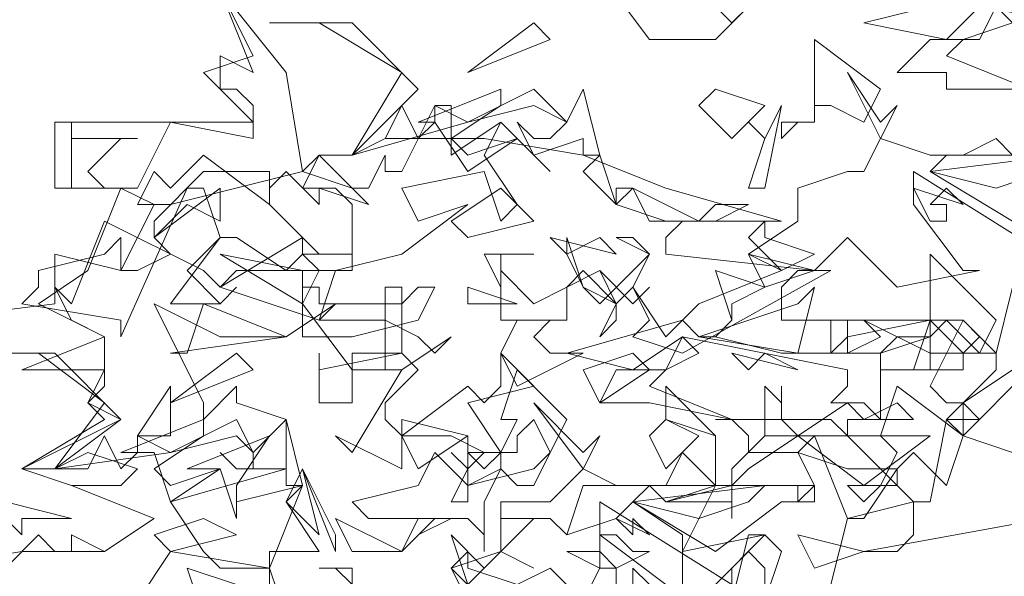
# Model space of a CAD drawing. Header units: millimetres. Extents: x 4234 to 4704, y 1542 to 2004.
# Tile 237 of 256: x 4489.1 to 4495.03, y 1833.29 to 1836.65. Entities that reach past the tile are written whole.
import ezdxf

# ---------------------------------------------------------------- set-up
doc = ezdxf.new("R2010")
doc.units = ezdxf.units.MM
doc.layers.add('BOD', color=40, linetype='Continuous')
doc.layers.add('DIMENSIONS', color=7, linetype='Continuous')

# ---------------------------------------------------------------- blocks, each defined once
blk = doc.blocks.new('A$Cf9015526')
at = {"color": 116, "lineweight": 0, "true_color": 0x136734}
for points in [[(1.5545, 3.3311), (1.5767, 3.3089), (1.5989, 3.3311), (1.5545, 3.2867), (1.4657, 3.2867), (1.3991, 3.3755)], [(0.4886, 2.576), (0.6218, 2.5982), (0.7328, 2.5982), (0.7995, 2.6427), (0.6884, 2.6871), (0.6218, 2.7093), (0.7328, 2.7759), (0.7106, 2.7981), (0.7328, 2.8203), (0.7328, 2.8425), (0.6218, 2.8425), (0.7328, 2.8869), (0.644, 2.9314), (0.7106, 2.9758), (0.755, 3.0868), (0.6662, 3.0868), (0.6662, 3.1756), (0.9327, 3.1756), (0.8661, 3.2423), (0.9327, 3.2645), (0.8883, 3.3533)], [(1.9986, 2.6427), (1.7544, 2.5982), (1.7988, 2.5982), (1.821, 2.6205), (1.821, 2.6649), (1.7322, 2.6427), (1.6877, 2.7537), (1.6211, 2.7537), (1.6211, 2.8203), (1.6433, 2.7981), (1.6433, 2.8203), (1.6433, 2.7981), (1.6433, 2.7759), (1.6655, 2.7537), (1.7322, 2.7981), (1.7544, 2.7759), (1.7988, 2.7981), (1.821, 2.7759), (1.7322, 2.7759), (1.7322, 2.7537), (1.821, 2.6649), (1.8432, 2.6649), (1.8654, 2.7759), (1.932, 2.8425), (1.932, 2.8647), (1.9098, 2.8647), (1.8432, 2.8647), (1.8432, 2.8869), (1.7988, 2.8869), (1.7766, 2.8647), (1.7544, 2.8647), (1.71, 2.8647), (1.71, 2.9091), (1.7322, 2.9091), (1.7322, 2.8647), (1.7766, 2.8869), (1.7544, 2.9091), (1.8432, 2.8647), (1.8876, 2.8647), (1.9098, 2.8869), (1.8876, 2.9091), (1.932, 2.8647), (1.9542, 2.9536)], [(1.9986, 2.998), (1.821, 3.109), (1.821, 3.0646), (1.8876, 2.9758), (1.9098, 2.9758), (1.7988, 2.9536), (1.7322, 3.0202), (1.6877, 2.9758), (1.71, 2.9758), (1.5101, 2.8647), (1.4435, 2.8869), (1.4657, 2.9091), (1.4435, 2.9536), (1.4213, 2.9314), (1.3768, 2.9536), (1.3546, 2.998), (1.3546, 3.0202), (1.3768, 2.9536), (1.3991, 2.9314), (1.4657, 2.998), (1.4435, 3.0202), (1.4213, 3.0202), (1.4657, 2.998), (1.4435, 2.9536), (1.4879, 2.8869), (1.5323, 2.9314), (1.6433, 2.9758), (1.5989, 2.998), (1.6655, 3.0424), (1.6655, 3.0868), (1.7322, 3.109), (1.7544, 3.109), (1.7766, 3.1534), (1.7322, 3.2423), (1.7766, 3.1756), (1.7988, 3.1978), (1.7766, 3.1534), (1.8432, 3.1312), (1.8876, 3.1312), (1.932, 3.1534), (1.9542, 3.1312), (1.8654, 3.1312), (1.8432, 3.109), (1.9542, 3.0424)], [(0.4886, 2.9091), (0.6662, 2.9314), (0.6662, 2.998), (0.755, 2.9758), (0.7995, 3.0646), (0.8217, 3.0646), (0.9993, 3.109), (1.0215, 3.1312), (1.0659, 3.1312), (1.1104, 3.1534), (1.2436, 3.1534), (1.3768, 3.1312), (1.4879, 3.0868), (1.6433, 3.0424), (1.5101, 3.0424), (1.4879, 3.0202), (1.4879, 2.998), (1.6877, 2.9758), (1.6655, 2.9758), (1.6433, 2.9536), (1.6433, 2.9091), (1.8876, 2.9091), (1.8432, 2.8203), (1.8654, 2.7981), (1.8876, 2.7981), (1.8876, 2.7537), (1.9542, 2.7315)], [(0.5996, 2.576), (0.644, 2.6205), (0.6662, 2.5982), (0.6884, 2.5982), (0.6884, 2.6205), (0.7328, 2.5982), (0.7995, 2.6427), (0.6884, 2.6871), (0.755, 2.6871), (0.7773, 2.7093), (0.7106, 2.7315), (0.6662, 2.7093), (0.6218, 2.7093), (0.755, 2.7759), (0.7106, 2.7981), (0.7328, 2.8425), (0.7328, 2.8869), (0.6884, 2.9091), (0.6662, 2.9536), (0.6884, 2.9314), (0.7328, 3.0424), (0.8661, 2.9758), (0.8883, 2.9536), (0.9993, 3.0202), (0.9993, 2.998), (1.0659, 2.998), (1.0659, 2.9758), (0.9105, 2.9758), (0.8883, 2.9536), (1.0215, 2.9091), (1.0437, 2.9314), (0.9771, 2.8869), (0.8883, 2.8869), (0.7995, 2.9314), (0.8661, 2.7981), (0.8661, 2.7759), (0.9105, 2.8203), (0.9105, 2.7981), (0.9771, 2.7759), (0.9771, 2.7093), (0.8217, 2.6649), (0.8661, 2.5982), (0.8883, 2.576), (0.9549, 2.576), (0.9993, 2.6871), (0.9771, 2.6649), (1.0215, 2.5982), (0.9549, 2.5982), (0.9549, 2.576), (0.8217, 2.5982), (0.7773, 2.5316)], [(0.5996, 2.6649), (0.6884, 2.6427), (0.6218, 2.6427), (0.6218, 2.6205), (0.5774, 2.6649)], [(1.4435, 2.5316), (1.4435, 2.576), (1.4657, 2.5538)], [(1.5101, 2.5538), (1.5101, 2.6205), (1.4435, 2.6649), (1.4213, 2.6427), (1.3546, 2.6205), (1.3324, 2.6427), (1.3102, 2.6427), (1.2658, 2.5982), (1.3102, 2.576), (1.2658, 2.5982), (1.2658, 2.6427), (1.3324, 2.6427), (1.3546, 2.6205), (1.3768, 2.6871), (1.4657, 2.6871), (1.4879, 2.6649), (1.5545, 2.6871), (1.5545, 2.7093), (1.5545, 2.7537), (1.4879, 2.7759), (1.4879, 2.8203), (1.5545, 2.7537), (1.5545, 2.6871), (1.5767, 2.6871), (1.6655, 2.6871), (1.6877, 2.6871), (1.6877, 2.6649), (1.6655, 2.6649), (1.6655, 2.6871), (1.5545, 2.6871), (1.5101, 2.5982), (1.6211, 2.6205), (1.5989, 2.6205), (1.5767, 2.5316)], [(1.5767, 2.5538), (1.3991, 2.6649), (1.3991, 2.6205), (1.4879, 2.5538)], [(1.3991, 2.5094), (1.3324, 2.576), (1.288, 2.5538)], [(0.9549, 2.5538), (0.9549, 2.576), (0.9771, 2.5094)], [(1.0659, 2.5538), (1.0437, 2.576), (1.0215, 2.576), (1.0659, 2.576), (1.0659, 2.5538)], [(1.2214, 2.5316), (1.1992, 2.576), (1.2658, 2.5982), (1.2658, 2.6649), (1.3102, 2.6649), (1.3324, 2.6649), (1.3768, 2.7093), (1.3102, 2.7981), (1.3768, 2.7315), (1.3991, 2.7537), (1.3768, 2.7093), (1.4213, 2.6871), (1.4879, 2.6871), (1.5101, 2.7315), (1.5545, 2.6871), (1.4657, 2.6871), (1.4435, 2.6649), (1.5545, 2.5982), (1.6433, 2.6649), (1.6655, 2.6649), (1.6877, 2.6871), (1.6655, 2.7315), (1.5989, 2.7315), (1.5989, 2.7537), (1.5767, 2.7759), (1.5545, 2.7759), (1.71, 2.7759), (1.7322, 2.7537), (1.6877, 2.7537), (1.6655, 2.7315), (1.7322, 2.7093), (1.7544, 2.7093), (1.7988, 2.7093), (1.7544, 2.6427), (1.7322, 2.6427), (1.71, 2.5538)]]:
    blk.add_lwpolyline(points, dxfattribs=at)
for points in [[(1.9764, 3.3755), (1.9764, 3.3533), (1.9542, 3.3311), (2.0653, 3.3089), (2.1319, 3.3089), (2.1541, 3.3311), (2.2651, 3.3533), (2.2651, 3.3311), (2.1985, 3.3089), (2.1985, 3.22), (2.1541, 3.2423), (2.1319, 3.2423), (2.1541, 3.2645), (2.1541, 3.2867), (1.9098, 3.3311), (1.8654, 3.2867), (1.7544, 3.3089), (1.932, 3.3533), (1.9542, 3.3311), (1.9764, 3.3533), (1.9542, 3.4199), (2.0431, 3.3977)], [(0.9993, 3.109), (1.0659, 3.0868), (1.0882, 3.0646), (1.0215, 3.0868), (1.0215, 3.0646), (0.9771, 3.109), (0.9549, 3.0868), (0.9549, 3.0646), (0.8661, 3.1312), (0.8217, 3.0868), (0.7995, 3.109), (0.7773, 3.0646), (0.7995, 3.0646), (0.755, 3.0868), (0.6884, 3.0868), (0.6884, 3.1756), (0.6884, 3.1534), (0.7773, 3.1534), (0.755, 3.1534), (0.7106, 3.109), (0.7328, 3.0868), (0.7773, 3.0868), (0.8217, 3.1756), (0.9327, 3.1534), (0.9327, 3.1978), (0.9105, 3.22), (0.8883, 3.22), (0.8883, 3.2645), (0.9327, 3.2423), (0.8883, 3.3533), (0.9771, 3.2423)], [(1.8876, 3.2867), (1.8654, 3.2645), (1.9764, 3.22), (1.8654, 3.22), (1.8654, 3.2423), (1.7988, 3.2423), (1.8432, 3.2867), (1.9098, 3.2867), (1.932, 3.3311), (1.9542, 3.3089)], [(1.1548, 3.22), (1.0659, 3.1312), (1.1326, 3.2423), (1.0215, 3.3089), (0.9549, 3.3089), (1.0659, 3.3089)], [(1.2214, 3.2423), (1.3102, 3.3089), (1.3324, 3.2867)], [(1.7544, 3.1756), (1.71, 3.1978), (1.6877, 3.1978), (1.6877, 3.1756), (1.6655, 3.1756), (1.6433, 3.1534), (1.6433, 3.1756), (1.6877, 3.1756), (1.6877, 3.22), (1.6877, 3.2867), (1.7766, 3.22)], [(1.3768, 3.1312), (1.3768, 3.1534), (1.3102, 3.1312), (1.288, 3.1756), (1.3102, 3.1534), (1.3324, 3.1534), (1.3546, 3.1756), (1.3102, 3.1978), (1.2214, 3.1756), (1.0659, 3.1312), (1.1104, 3.1534), (1.1326, 3.1978), (1.1548, 3.1534), (1.177, 3.1756), (1.177, 3.1978), (1.2214, 3.1756), (1.3102, 3.22), (1.3546, 3.1756), (1.3768, 3.22), (1.3991, 3.1312)], [(1.1992, 3.1534), (1.2214, 3.1312), (1.288, 3.1534), (1.2214, 3.109), (1.177, 3.1756), (1.1548, 3.1756), (1.2658, 3.22), (1.2658, 3.1978)], [(1.5767, 3.1534), (1.5323, 3.1978), (1.5545, 3.22), (1.6211, 3.1978)], [(1.1992, 3.1534), (1.1992, 3.1312), (1.2658, 3.1756), (1.3324, 3.109), (1.2658, 3.1756), (1.2436, 3.1312), (1.288, 3.0646), (1.2658, 3.0424), (1.2436, 3.109), (1.1326, 3.0868), (1.1548, 3.0424), (1.2214, 3.0646), (1.1326, 2.998), (1.0437, 2.9758), (1.0215, 2.9091), (1.1104, 2.9091), (1.1548, 2.8869), (1.177, 2.8647), (1.1992, 2.8869), (1.1326, 2.8425), (1.0659, 2.8425), (0.9993, 2.9314), (1.0215, 2.9758), (0.9993, 2.998), (0.9771, 2.9758), (0.9105, 3.0202), (0.8883, 3.0202), (0.8439, 2.9758), (0.8883, 2.9314), (0.9105, 2.9536), (0.8883, 2.9314), (0.8661, 2.9314), (0.8217, 2.9314), (0.8883, 3.0202), (0.8661, 3.0868), (0.8439, 3.0868), (0.755, 2.8869), (0.755, 2.9091), (0.6218, 2.9314), (0.644, 2.9536), (0.644, 2.9758), (0.7328, 2.998), (0.755, 3.0202), (0.755, 2.9758), (0.7773, 2.9758), (0.8217, 2.998), (0.7995, 3.0202), (0.7995, 3.0424), (0.8661, 3.109), (0.9549, 3.109), (0.9549, 3.0646), (1.0215, 2.998), (1.0437, 2.998), (1.0659, 2.998), (1.0659, 3.0646), (1.0437, 3.0868), (0.9993, 3.0868), (1.0215, 3.1312), (1.0659, 3.0868), (1.0882, 3.0868), (1.1104, 3.1312), (1.1104, 3.109), (1.1326, 3.109), (1.177, 3.1978), (1.1992, 3.1978)], [(1.5989, 3.0868), (1.6211, 3.1534), (1.5989, 3.1756), (1.6211, 3.1534), (1.6433, 3.1978), (1.6211, 3.0868)], [(1.3768, 3.109), (1.3991, 3.1312), (1.4213, 3.0646)], [(1.932, 3.0868), (1.8432, 3.109), (2.0209, 3.1312), (1.9986, 3.109)], [(0.8439, 3.0646), (0.7995, 3.0202), (0.8883, 3.0868), (0.8883, 3.0424)], [(1.2214, 3.0202), (1.1992, 3.0424), (1.2658, 3.0868), (1.3102, 3.0424)], [(1.4213, 3.0646), (1.4879, 3.0424), (1.4213, 3.0646), (1.4213, 3.0868), (1.4435, 3.0868)], [(1.5545, 3.0646), (1.5989, 3.0646), (1.5545, 3.0424), (1.4657, 3.0424), (1.4435, 3.0868), (1.5323, 3.0424)], [(1.8876, 3.0646), (1.8654, 3.0868), (1.8432, 3.0646), (1.8654, 3.0646), (1.8654, 3.0424), (1.8432, 3.0424), (1.821, 3.0868)], [(1.6877, 2.998), (1.6433, 2.9758), (1.5989, 3.0202), (1.6211, 3.0424), (1.6211, 3.0202)], [(1.3991, 3.0202), (1.3546, 2.998), (1.3324, 3.0202), (1.4213, 2.998)], [(0.9993, 2.9314), (0.8883, 2.998), (0.9993, 2.9758)], [(1.2658, 2.998), (1.2658, 2.9536), (1.2436, 2.998), (1.3102, 2.998)], [(1.6211, 2.9536), (1.5989, 2.998), (1.6877, 2.9758)], [(1.9098, 2.8647), (1.8654, 2.9091), (1.8432, 2.8869), (1.8432, 2.8425), (1.821, 2.8425), (1.7988, 2.8425), (1.7766, 2.8425), (1.8432, 2.8425), (1.8432, 2.9091), (1.8432, 2.998), (1.932, 2.9091)], [(1.3991, 2.9758), (1.4213, 2.9314), (1.4213, 2.9091), (1.3991, 2.8869), (1.4213, 2.9314), (1.3768, 2.9758), (1.3546, 2.9536), (1.3546, 2.9091), (1.2658, 2.9091), (1.2658, 2.9758), (1.3102, 2.9314)], [(1.5767, 2.9314), (1.5767, 2.9091), (1.5545, 2.8869), (1.6433, 2.8647), (1.71, 2.8647), (1.7322, 2.8869), (1.8432, 2.9091), (1.8432, 2.8869), (1.7766, 2.8647), (1.7766, 2.7759), (1.7544, 2.7981), (1.71, 2.7981), (1.7322, 2.8203), (1.7322, 2.8425), (1.5101, 2.8869), (1.4435, 2.8425), (1.3546, 2.8647), (1.5101, 2.9091), (1.5323, 2.8869), (1.5545, 2.8869), (1.5767, 2.9091), (1.5545, 2.9758), (1.6211, 2.9536)], [(1.4657, 2.9536), (1.4435, 2.9314), (1.3991, 2.9758), (1.4435, 2.9314)], [(1.1326, 2.9314), (1.1548, 2.9536), (1.177, 2.9536), (1.1548, 2.9091), (1.0659, 2.8869), (0.9993, 2.8869), (0.9993, 2.9536), (1.0215, 2.9536), (1.0215, 2.9314)], [(1.1548, 2.8425), (1.1104, 2.7981), (1.1104, 2.7759), (1.1326, 2.7537), (1.2214, 2.8203), (1.2436, 2.7981), (1.2658, 2.8203), (1.2658, 2.8647), (1.3102, 2.8203), (1.2214, 2.7981), (1.2658, 2.7315), (1.2658, 2.7093), (1.2214, 2.6871), (1.2214, 2.7093), (1.2436, 2.7315), (1.1992, 2.7537), (1.1326, 2.7537), (1.1326, 2.7093), (1.0437, 2.7537), (1.0659, 2.7315), (1.1326, 2.8425), (1.1104, 2.8425), (1.1104, 2.9536), (1.1326, 2.9536), (1.1326, 2.8647)], [(1.2214, 2.9314), (1.2214, 2.9536), (1.288, 2.9314)], [(1.5323, 2.8869), (1.6655, 2.9314), (1.6877, 2.9536), (1.6655, 2.8647)], [(0.8217, 2.8647), (0.8439, 2.8647), (0.8661, 2.9314), (0.9771, 2.8869)], [(1.3546, 2.9091), (1.3324, 2.9091), (1.3102, 2.8869), (1.3324, 2.8647), (1.3768, 2.8647), (1.288, 2.8203), (1.2658, 2.8647), (1.288, 2.9091)], [(1.8876, 2.8425), (1.821, 2.8425), (1.8432, 2.9091), (1.8876, 2.8647)], [(1.4879, 2.8425), (1.4657, 2.8203), (1.5767, 2.7759), (1.4657, 2.7981), (1.3991, 2.7981), (1.4213, 2.8425), (1.4879, 2.8425), (1.5101, 2.8869), (1.5323, 2.8647)], [(0.755, 2.7759), (0.6662, 2.7093), (0.7328, 2.7981), (0.644, 2.8647), (0.5552, 2.8647), (0.6662, 2.8647)], [(0.8217, 2.7981), (0.9105, 2.8647), (0.9327, 2.8425)], [(1.1326, 2.8647), (1.0659, 2.8647), (1.0659, 2.7981), (1.0215, 2.7981), (1.0215, 2.8647), (1.0215, 2.8425)], [(1.3991, 2.7981), (1.3768, 2.8425), (1.4435, 2.8647), (1.4657, 2.8425)], [(1.6211, 2.8647), (1.6655, 2.8425), (1.5767, 2.8647), (1.5989, 2.8425)], [(1.3324, 2.7315), (1.3102, 2.7759), (1.288, 2.7537), (1.288, 2.7315), (1.2658, 2.7315), (1.2436, 2.7093), (1.2214, 2.7315), (1.2658, 2.7315), (1.288, 2.7759), (1.2658, 2.7759), (1.288, 2.8425), (1.3546, 2.7759)], [(2.0209, 2.8203), (1.9542, 2.8203), (1.9098, 2.7759), (1.8876, 2.7981), (1.9542, 2.8425), (1.9764, 2.8425)], [(0.7773, 2.7537), (0.8217, 2.8203), (0.8217, 2.7537)], [(1.8654, 2.6871), (1.821, 2.7315), (1.7988, 2.7093), (1.7988, 2.6871), (1.7766, 2.6871), (1.7544, 2.6649), (1.7322, 2.6871), (1.7766, 2.6871), (1.7988, 2.7315), (1.7766, 2.7537), (1.7988, 2.8203), (1.8876, 2.7537)], [(0.9771, 2.6871), (0.9771, 2.7093), (0.9105, 2.7093), (0.8883, 2.7315), (0.9105, 2.7093), (0.9327, 2.7093), (0.9327, 2.7315), (0.9105, 2.7537), (0.8217, 2.7315), (0.6662, 2.7093), (0.7106, 2.7093), (0.7328, 2.7537), (0.755, 2.7093), (0.7773, 2.7315), (0.7773, 2.7537), (0.8217, 2.7315), (0.9105, 2.7759), (0.9327, 2.7315), (0.9771, 2.7759), (0.9993, 2.6871)], [(0.7995, 2.7093), (0.8217, 2.6871), (0.8883, 2.7093), (0.8217, 2.6649), (0.7995, 2.7315), (0.755, 2.7315), (0.8661, 2.7759), (0.8661, 2.7537)], [(1.1548, 2.7093), (1.1326, 2.7537), (1.1326, 2.7759), (1.2214, 2.7537)], [(1.4879, 2.7093), (1.4657, 2.7537), (1.4879, 2.7759), (1.5323, 2.7537)], [(1.8876, 2.7537), (1.9542, 2.7315), (1.8876, 2.7537), (1.8654, 2.7759), (1.9098, 2.7759)], [(0.9105, 2.6871), (0.9105, 2.6649), (0.9993, 2.6871), (0.9105, 2.6649), (0.9105, 2.6427), (0.8883, 2.7093), (0.8439, 2.7093), (0.9549, 2.7537)], [(1.1992, 2.6649), (1.2214, 2.7093), (1.1992, 2.7315), (1.2214, 2.7093), (1.2214, 2.7537), (1.2214, 2.6649)], [(1.7544, 2.6871), (1.6655, 2.7537), (1.5989, 2.7093), (1.5767, 2.6871), (1.5767, 2.6427), (1.5767, 2.6649), (1.4879, 2.6649), (1.5767, 2.6871), (1.5767, 2.7093), (1.6211, 2.7537), (1.8432, 2.7537)], [(1.3102, 2.7093), (1.3324, 2.7315), (1.3102, 2.6871), (1.288, 2.6871), (1.2658, 2.7093), (1.2436, 2.6649), (1.2436, 2.5982), (1.2436, 2.6205), (1.2214, 2.6427), (1.1992, 2.6427), (1.1548, 2.6205), (1.1992, 2.6427), (1.0882, 2.6427), (1.0659, 2.6649), (1.1548, 2.6871), (1.177, 2.7315), (1.2214, 2.6871)], [(0.9771, 2.6649), (0.9993, 2.7093), (1.0215, 2.6205)], [(1.0437, 2.5982), (0.9993, 2.7093), (1.0437, 2.6205)], [(1.5323, 2.6427), (1.4435, 2.6649), (1.6211, 2.6871), (1.5989, 2.6649)], [(0.8217, 2.5982), (0.7995, 2.6205), (0.8661, 2.6427), (0.9105, 2.6205)], [(1.1548, 2.6427), (1.177, 2.6427), (1.1326, 2.5982), (1.0659, 2.5982), (1.0437, 2.6427), (1.1326, 2.5982)], [(1.4657, 2.6205), (1.4435, 2.6427), (1.4435, 2.6205), (1.4213, 2.6427)], [(1.2658, 2.5982), (1.2214, 2.5538), (1.1992, 2.6205), (1.2436, 2.576)], [(1.4435, 2.5982), (1.4657, 2.5982), (1.4213, 2.576), (1.4213, 2.5538), (1.3991, 2.5316), (1.3991, 2.5094), (1.3768, 2.5316), (1.3991, 2.576), (1.3546, 2.5982), (1.3991, 2.5982), (1.4213, 2.576), (1.3991, 2.576), (1.3991, 2.6205), (1.4213, 2.6205)], [(1.6211, 2.5316), (1.6211, 2.576), (1.5989, 2.5982), (1.5767, 2.576), (1.5767, 2.5316), (1.5545, 2.5538), (1.6211, 2.6205), (1.6433, 2.5982)], [(1.6877, 2.576), (1.6655, 2.6205), (1.7544, 2.5982)], [(1.288, 2.5538), (1.2436, 2.5316), (1.1992, 2.576), (1.2214, 2.5982), (1.2214, 2.576)], [(0.8661, 2.5538), (0.8661, 2.5094), (0.8439, 2.576), (0.9105, 2.5538)]]:
    blk.add_lwpolyline(points, close=True, dxfattribs=at)

msp = doc.modelspace()

# ---------------------------------------------------------------- hatches: boundary and pattern name
at = {"layer": 'DIMENSIONS'}
h = msp.add_hatch(dxfattribs=at)
h.set_pattern_fill('GRASS', color=256, scale=0.5)
h.set_pattern_definition([(90, (3399.144, -158.445), (-8.980256, 8.980256), [2.38125, -15.57926]), (45, (3399.144, -158.445), (-8.980256, 8.980256), [2.38125, -10.31875]), (135, (3399.144, -158.445), (-8.980256, -8.980256), [2.38125, -10.31875])])
h.paths.add_polyline_path([(4417.6425, 1844.3253), (4423.2951, 1838.2514), (4434.9969, 1847.6295), (4469.633, 1855.411), (4513.1489, 1877.6572), (4531.9103, 1892.8657), (4546.8873, 1910.4574), (4556.576, 1922.7476), (4577.553, 1933.381), (4592.7448, 1936.6466), (4614.9867, 1937.2699), (4624.0253, 1937.2699), (4633.3522, 1938.7107), (4636.3977, 1940.2306), (4631.8428, 1952.3869, 0.161807)])
h.paths.add_polyline_path([(4631.8428, 1952.3869), (4629.8752, 1957.6381), (4629.4018, 1957.3619), (4621.324, 1958.355), (4615.8552, 1959.6126), (4597.3065, 1970.6836), (4571.5628, 1964.4359), (4571.5628, 1952.3502), (4556.6565, 1951.2934), (4533.2051, 1949.7013), (4514.0135, 1931.7588), (4500.0937, 1928.3885), (4467.5142, 1910.2651), (4457.6487, 1889.7679), (4440.0951, 1876.8578), (4418.6103, 1858.4577), (4410.1637, 1852.3615), (4417.6425, 1844.3253, -0.161807)])
h.paths.add_polyline_path([(4548.0789, 1916.6002), (4552.8565, 1929.9377), (4546.693, 1932.1455), (4541.9153, 1918.808)], flags=24)
h.paths.add_polyline_path([(4503.0556, 1883.2742), (4507.8332, 1896.6117), (4501.6696, 1898.8196), (4496.892, 1885.482)], flags=24)
h.paths.add_polyline_path([(4451.7368, 1857.409), (4456.5145, 1870.7465), (4450.3509, 1872.9544), (4445.5733, 1859.6168)], flags=24)
h.paths.add_polyline_path([(4412.9931, 1854.3366), (4417.0765, 1849.9489), (4419.3393, 1852.0547), (4415.2559, 1856.4424)], flags=24)
h.paths.add_polyline_path([(4596.3471, 1950.1809), (4601.1248, 1963.5184), (4594.9612, 1965.7262), (4590.1836, 1952.3887)], flags=24)
h.paths.add_polyline_path([(4509.7992, 1914.4402), (4520.7716, 1919.9756), (4517.1217, 1927.2104), (4506.1494, 1921.675)], flags=24)
h.paths.add_polyline_path([(4321.6553, 1898.427), (4326.0339, 1896.392), (4327.3367, 1899.1951), (4322.958, 1901.2301)], flags=9)
h.paths.add_polyline_path([(4333.4365, 1891.9961), (4338.2762, 1888.46), (4340.0997, 1890.9559), (4335.26, 1894.492)], flags=9)
h.paths.add_polyline_path([(4351.1951, 1875.6427), (4355.5215, 1871.4944), (4357.6608, 1873.7255), (4353.3344, 1877.8738)], flags=9)
h.paths.add_polyline_path([(4373.9221, 1853.7811), (4378.2721, 1849.6575), (4380.3986, 1851.9008), (4376.0487, 1856.0244)], flags=9)
h.paths.add_polyline_path([(4389.205, 1846.109), (4392.5459, 1849.595), (4390.3143, 1851.7338), (4386.9734, 1848.2478)], flags=9)
h.paths.add_polyline_path([(4407.9742, 1825.8927), (4411.6376, 1829.0381), (4409.6239, 1831.3833), (4405.9606, 1828.2379)], flags=9)
h.paths.add_polyline_path([(4405.6972, 1823.1876), (4408.8355, 1819.5181), (4411.1846, 1821.5272), (4408.0463, 1825.1967)], flags=9)
h.paths.add_polyline_path([(4412.0765, 1813.536), (4414.8574, 1808.2263), (4417.5956, 1809.6604), (4414.8147, 1814.9701)], flags=9)
h.paths.add_polyline_path([(4306.0633, 1735.5308), (4308.3702, 1742.3082), (4305.4441, 1743.3042), (4303.1371, 1736.5268)], flags=9)
h.paths.add_polyline_path([(4289.1237, 1902.077), (4295.0617, 1902.8939), (4294.6404, 1905.9561), (4288.7025, 1905.1392)], flags=9)
h.paths.add_polyline_path([(4305.67, 1902.4686), (4311.5251, 1901.1867), (4312.1862, 1904.2062), (4306.331, 1905.4882)], flags=9)
h.paths.add_polyline_path([(4434.2122, 1813.2206), (4438.5999, 1817.304), (4436.4941, 1819.5668), (4432.1063, 1815.4834)], flags=9)
h.paths.add_polyline_path([(4381.102, 1865.7275), (4385.1854, 1861.3397), (4387.4482, 1863.4456), (4383.3648, 1867.8333)], flags=9)
h.paths.add_polyline_path([(4421.9781, 1821.8049), (4426.0615, 1817.4172), (4428.3243, 1819.523), (4424.2409, 1823.9108)], flags=9)
h.paths.add_polyline_path([(4410.3951, 1823.868), (4413.9297, 1827.1574), (4411.8239, 1829.4202), (4408.2893, 1826.1308)], flags=9)
h.paths.add_polyline_path([(4387.3909, 1817.4858), (4392.1686, 1830.8233), (4386.005, 1833.0311), (4381.2274, 1819.6936)], flags=9)
h.paths.add_polyline_path([(4347.9726, 1750.0597), (4352.7503, 1763.3972), (4346.5867, 1765.6051), (4341.8091, 1752.2675)], flags=9)
h.paths.add_polyline_path([(4341.4321, 1678.3148), (4346.2097, 1691.6523), (4340.0462, 1693.8601), (4335.2686, 1680.5226)], flags=9)
h.paths.add_polyline_path([(4323.3673, 1583.7016), (4328.1449, 1597.0392), (4321.9814, 1599.247), (4317.2037, 1585.9095)], flags=9)
h.paths.add_polyline_path([(4335.3652, 1700.4464), (4339.9795, 1713.3279), (4330.8251, 1716.6071), (4326.2108, 1703.7256)], flags=9)
h.paths.add_polyline_path([(4396.1792, 1839.031), (4404.6554, 1830.2107), (4406.8611, 1832.3304), (4398.3849, 1841.1506)], flags=9)
h.paths.add_polyline_path([(4396.4333, 1860.2956), (4402.6288, 1853.7761), (4403.7122, 1854.8057), (4397.5167, 1861.3251)], flags=9)
h.paths.add_polyline_path([(4349.0141, 1900.3774), (4363.5849, 1891.1608), (4365.102, 1893.5592), (4350.5312, 1902.7758)], flags=9)
h.paths.add_polyline_path([(4438.6658, 1769.7519), (4437.6109, 1764.1146), (4441.3279, 1763.4191), (4442.3828, 1769.0563)], flags=9)
h.paths.add_polyline_path([(4432.3393, 1775.0815), (4431.5916, 1769.3953), (4435.3409, 1768.9023), (4436.0886, 1774.5885)], flags=9)
h.paths.add_polyline_path([(4446.5759, 1765.0098), (4445.4726, 1759.3818), (4449.1836, 1758.6543), (4450.2868, 1764.2824)], flags=9)
h.paths.add_polyline_path([(4333.2801, 1902.1363), (4338.0795, 1900.1576), (4339.5209, 1903.6536), (4334.7215, 1905.6324)], flags=9)
h.paths.add_polyline_path([(4335.5168, 1907.037), (4340.8576, 1904.9473), (4342.2355, 1908.4689), (4336.8946, 1910.5586)], flags=9)
h.paths.add_polyline_path([(4338.3128, 1912.555), (4343.7532, 1910.7401), (4344.9499, 1914.3274), (4339.5095, 1916.1422)], flags=9)
h.paths.add_polyline_path([(4390.5848, 1863.0102), (4393.6134, 1859.8177), (4396.592, 1862.6434), (4393.5633, 1865.8359)], flags=9)
h.paths.add_polyline_path([(4431.1188, 1819.2282), (4434.1502, 1816.0327), (4437.1288, 1818.8584), (4434.0973, 1822.0539)], flags=9)
h.paths.add_polyline_path([(4421.1353, 1830.1653), (4424.1639, 1826.9728), (4427.1425, 1829.7985), (4424.1138, 1832.991)], flags=9)
h.paths.add_polyline_path([(4410.884, 1841.2141), (4413.9127, 1838.0216), (4416.8913, 1840.8473), (4413.8626, 1844.0398)], flags=9)
h.paths.add_polyline_path([(4400.5883, 1852.1946), (4403.617, 1849.0021), (4406.5956, 1851.8278), (4403.5669, 1855.0203)], flags=9)
h.paths.add_polyline_path([(4378.8646, 1874.7618), (4381.8961, 1871.5663), (4384.8747, 1874.392), (4381.8432, 1877.5875)], flags=9)

# ---------------------------------------------------------------- block references
at = {"layer": 'BOD', "xscale": 4.480026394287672, "yscale": 4.480026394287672, "zscale": 4.480026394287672}
msp.add_blockref('A$Cf9015526', (4486.3258, 1821.8026, 480.9174), dxfattribs=at)

doc.saveas('drawing.dxf')
